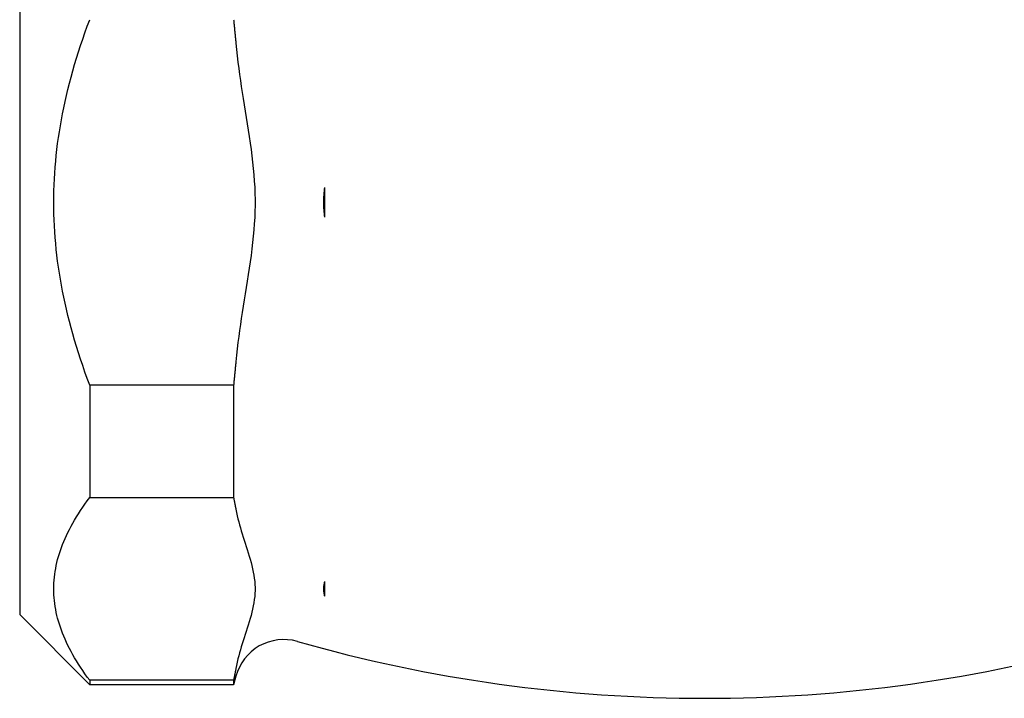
# Model space of a CAD drawing. Header units: millimetres. Extents: x -36 to 3561, y -36 to 397.
# Tile 2 of 6: x 151 to 230, y 152 to 207. Entities that reach past the tile are written whole.
import ezdxf

# ---------------------------------------------------------------- set-up
doc = ezdxf.new("R2010")
doc.units = ezdxf.units.MM
doc.layers.add('DETAIL', color=2, linetype='Continuous')

msp = doc.modelspace()

# ---------------------------------------------------------------- linework, layer by layer
at = {"layer": 'DETAIL'}
for p, q in [((150.897, 225.013), (150.897, 158.513)), ((175.497, 190.574), (175.497, 192.952)), ((156.547, 177.025), (156.547, 167.955)), ((168.147, 177.025), (156.547, 177.025)), ((168.147, 177.025), (168.147, 167.955)), ((156.547, 167.955), (168.147, 167.955)), ((175.497, 159.991), (175.497, 161.18)), ((150.897, 158.513), (156.547, 152.863)), ((168.328, 153.538), (168.147, 152.863)), ((156.547, 153.217), (156.547, 152.863)), ((168.147, 153.217), (156.547, 153.217)), ((168.147, 152.863), (156.547, 152.863)), ((168.147, 153.217), (168.147, 152.863))]:
    msp.add_line(p, q, dxfattribs=at)
at = {"layer": 'DETAIL', "flags": 128}
for points in [[(156.547, 177.025), (156.35, 177.554), (156.161, 178.078), (155.979, 178.599), (155.804, 179.117), (155.637, 179.631), (155.477, 180.141), (155.324, 180.648), (155.178, 181.153), (155.04, 181.654), (154.908, 182.153), (154.783, 182.649), (154.665, 183.142), (154.554, 183.634), (154.449, 184.123), (154.351, 184.61), (154.26, 185.095), (154.175, 185.579), (154.096, 186.061), (154.024, 186.541), (153.959, 187.02), (153.899, 187.498), (153.846, 187.974), (153.8, 188.45), (153.759, 188.925), (153.725, 189.399), (153.697, 189.873), (153.675, 190.346), (153.66, 190.818), (153.651, 191.291), (153.647, 191.763), (153.651, 192.235), (153.66, 192.708), (153.675, 193.18), (153.697, 193.653), (153.725, 194.127), (153.759, 194.601), (153.8, 195.076), (153.846, 195.551), (153.899, 196.028), (153.959, 196.506), (154.024, 196.985), (154.096, 197.465), (154.175, 197.947), (154.26, 198.431), (154.351, 198.916), (154.449, 199.403), (154.554, 199.892), (154.665, 200.384), (154.783, 200.877), (154.908, 201.373), (155.04, 201.872), (155.178, 202.373), (155.324, 202.878), (155.477, 203.385), (155.637, 203.895), (155.804, 204.409), (155.979, 204.926), (156.161, 205.447), (156.35, 205.972), (156.547, 206.501)], [(168.147, 206.501), (168.155, 206.422), (168.163, 206.342), (168.171, 206.263), (168.179, 206.184), (168.187, 206.105), (168.195, 206.026), (168.203, 205.947), (168.21, 205.868), (168.218, 205.79), (168.226, 205.711), (168.233, 205.632), (168.241, 205.553), (168.248, 205.475), (168.256, 205.396), (168.263, 205.318), (168.271, 205.239), (168.278, 205.161), (168.285, 205.083), (168.293, 205.005), (168.3, 204.926), (168.307, 204.848), (168.314, 204.77), (168.321, 204.692), (168.328, 204.614)], [(168.328, 204.614), (168.379, 204.093), (168.435, 203.576), (168.495, 203.067), (168.559, 202.568), (168.625, 202.084), (168.693, 201.608), (168.766, 201.125), (168.842, 200.634), (168.92, 200.137), (169.001, 199.635), (169.083, 199.128), (169.165, 198.617), (169.247, 198.103), (169.328, 197.587), (169.407, 197.07), (169.483, 196.552), (169.555, 196.035), (169.622, 195.518), (169.682, 195.004), (169.736, 194.492), (169.781, 193.983), (169.818, 193.479), (169.846, 192.981), (169.864, 192.488), (169.873, 192.003), (169.873, 191.523), (169.864, 191.038), (169.846, 190.545), (169.818, 190.047), (169.781, 189.543), (169.736, 189.034), (169.682, 188.522), (169.622, 188.008), (169.555, 187.491), (169.483, 186.974), (169.407, 186.456), (169.328, 185.938), (169.247, 185.423), (169.165, 184.909), (169.083, 184.398), (169.001, 183.891), (168.92, 183.388), (168.842, 182.892), (168.766, 182.401), (168.693, 181.918), (168.625, 181.442), (168.559, 180.958), (168.495, 180.459), (168.435, 179.95), (168.379, 179.433), (168.328, 178.912)], [(175.497, 190.574), (175.485, 190.675), (175.474, 190.776), (175.465, 190.876), (175.456, 190.977), (175.448, 191.077), (175.441, 191.176), (175.436, 191.275), (175.431, 191.374), (175.428, 191.472), (175.425, 191.57), (175.424, 191.667), (175.423, 191.763), (175.424, 191.859), (175.425, 191.956), (175.428, 192.054), (175.431, 192.152), (175.436, 192.251), (175.441, 192.35), (175.448, 192.449), (175.456, 192.549), (175.465, 192.649), (175.474, 192.75), (175.485, 192.851), (175.497, 192.952)], [(168.328, 178.912), (168.321, 178.834), (168.314, 178.756), (168.307, 178.678), (168.3, 178.599), (168.293, 178.521), (168.285, 178.443), (168.278, 178.365), (168.271, 178.286), (168.263, 178.208), (168.256, 178.129), (168.248, 178.051), (168.241, 177.972), (168.233, 177.894), (168.226, 177.815), (168.218, 177.736), (168.21, 177.657), (168.203, 177.579), (168.195, 177.5), (168.187, 177.421), (168.179, 177.342), (168.171, 177.263), (168.163, 177.183), (168.155, 177.104), (168.147, 177.025)], [(156.547, 153.217), (156.35, 153.481), (156.161, 153.744), (155.979, 154.004), (155.804, 154.263), (155.637, 154.52), (155.477, 154.775), (155.324, 155.029), (155.178, 155.281), (155.04, 155.532), (154.908, 155.781), (154.783, 156.029), (154.665, 156.276), (154.554, 156.521), (154.449, 156.766), (154.351, 157.01), (154.26, 157.252), (154.175, 157.494), (154.096, 157.735), (154.024, 157.975), (153.959, 158.215), (153.899, 158.453), (153.846, 158.692), (153.8, 158.93), (153.759, 159.167), (153.725, 159.404), (153.697, 159.641), (153.675, 159.877), (153.66, 160.114), (153.651, 160.35), (153.647, 160.586), (153.651, 160.822), (153.66, 161.058), (153.675, 161.295), (153.697, 161.531), (153.725, 161.768), (153.759, 162.005), (153.8, 162.242), (153.846, 162.48), (153.899, 162.719), (153.959, 162.957), (154.024, 163.197), (154.096, 163.437), (154.175, 163.678), (154.26, 163.92), (154.351, 164.162), (154.449, 164.406), (154.554, 164.651), (154.665, 164.896), (154.783, 165.143), (154.908, 165.391), (155.04, 165.64), (155.178, 165.891), (155.324, 166.143), (155.477, 166.397), (155.637, 166.652), (155.804, 166.909), (155.979, 167.168), (156.161, 167.428), (156.35, 167.691), (156.547, 167.955)], [(168.147, 167.955), (168.155, 167.915), (168.163, 167.876), (168.171, 167.836), (168.179, 167.797), (168.187, 167.757), (168.195, 167.718), (168.203, 167.678), (168.21, 167.639), (168.218, 167.599), (168.226, 167.56), (168.233, 167.521), (168.241, 167.481), (168.248, 167.442), (168.256, 167.403), (168.263, 167.363), (168.271, 167.324), (168.278, 167.285), (168.285, 167.246), (168.293, 167.207), (168.3, 167.168), (168.307, 167.129), (168.314, 167.09), (168.321, 167.051), (168.328, 167.012)], [(168.328, 167.012), (168.379, 166.751), (168.435, 166.493), (168.495, 166.238), (168.559, 165.989), (168.625, 165.747), (168.693, 165.509), (168.766, 165.267), (168.842, 165.022), (168.92, 164.773), (169.001, 164.522), (169.083, 164.269), (169.165, 164.013), (169.247, 163.756), (169.328, 163.498), (169.407, 163.24), (169.483, 162.981), (169.555, 162.722), (169.622, 162.464), (169.682, 162.206), (169.736, 161.95), (169.781, 161.696), (169.818, 161.444), (169.846, 161.195), (169.864, 160.949), (169.873, 160.706), (169.873, 160.466), (169.864, 160.223), (169.846, 159.977), (169.818, 159.728), (169.781, 159.476), (169.736, 159.222), (169.682, 158.966), (169.622, 158.708), (169.555, 158.45), (169.483, 158.191), (169.407, 157.932), (169.328, 157.674), (169.247, 157.416), (169.165, 157.159), (169.083, 156.903), (169.001, 156.65), (168.92, 156.399), (168.842, 156.15), (168.766, 155.905), (168.693, 155.663), (168.625, 155.425), (168.559, 155.183), (168.495, 154.934), (168.435, 154.679), (168.379, 154.421), (168.328, 154.16)], [(175.497, 159.991), (175.485, 160.042), (175.474, 160.092), (175.465, 160.143), (175.456, 160.193), (175.448, 160.243), (175.441, 160.293), (175.436, 160.342), (175.431, 160.391), (175.428, 160.441), (175.425, 160.489), (175.424, 160.538), (175.423, 160.586), (175.424, 160.634), (175.425, 160.683), (175.428, 160.731), (175.431, 160.781), (175.436, 160.83), (175.441, 160.879), (175.448, 160.929), (175.456, 160.979), (175.465, 161.029), (175.474, 161.08), (175.485, 161.13), (175.497, 161.18)], [(168.328, 154.16), (168.321, 154.121), (168.314, 154.082), (168.307, 154.043), (168.3, 154.004), (168.293, 153.965), (168.285, 153.926), (168.278, 153.887), (168.271, 153.848), (168.263, 153.809), (168.256, 153.769), (168.248, 153.73), (168.241, 153.691), (168.233, 153.651), (168.226, 153.612), (168.218, 153.573), (168.21, 153.533), (168.203, 153.494), (168.195, 153.454), (168.187, 153.415), (168.179, 153.375), (168.171, 153.336), (168.163, 153.296), (168.155, 153.257), (168.147, 153.217)]]:
    msp.add_lwpolyline(points, dxfattribs=at)
at = {"layer": 'DETAIL'}
for centre, radius, start, end in [((172.192, 152.503), 4, 74.10744, 165), ((206.153, 271.802), 120.039, 254.11002, 269.99742), ((206.147, 271.763), 120, 270, 285.89256)]:
    msp.add_arc(centre, radius, start, end, dxfattribs=at)

doc.saveas('drawing.dxf')
